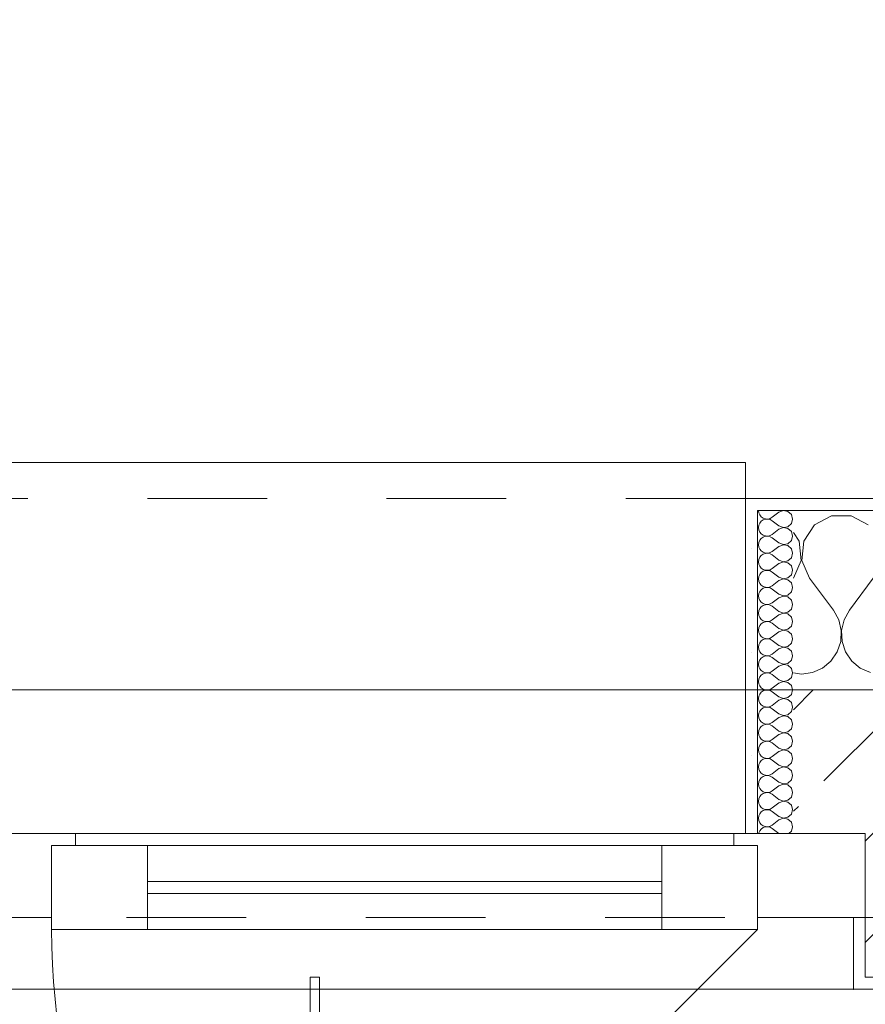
# Model space of a CAD drawing. Header units: metres. Extents: x -4 to 100, y -11 to 17.
# Tile 162 of 256: x 6.413 to 7.12, y 13.432 to 14.255. Entities that reach past the tile are written whole.
import ezdxf

# ---------------------------------------------------------------- set-up
doc = ezdxf.new("R2010")
doc.units = ezdxf.units.M
doc.header["$MEASUREMENT"] = 0
for name, pattern in [('Strichlinie eng', [0.115, 0.075, -0.04]), ('Untersicht', [0.1, 0.075, -0.025]), ('Wipeout_Contour', [1, 0, -1])]:
    doc.linetypes.add(name, pattern=pattern)
for name, color, linetype in [('152 - Bemaßung_ Beschriftung.Ausbau', 7, 'Continuous'), ('603 - Struktur.Bodenplatte_ Decke Roh', 7, 'Continuous'), ('604 - Struktur.Wand Aussen', 7, 'Continuous'), ('650 - Abdeckung.Fußboden Aufbau', 7, 'Continuous'), ('801 - HKLSE.Heizung_ Klima_ Lüftung', 7, 'Continuous'), ('Neubau_653 - Abdeckung.TB Verkofferung', 7, 'Continuous')]:
    doc.layers.add(name, color=color, linetype=linetype)
doc.styles.add('ERSTELLTER_STIL_2', font='txt')
doc.dimstyles.new('ERSTELLTER_STIL__5', dxfattribs={"dimtxt": 0.1, "dimasz": 0.0532, "dimexe": 0.18, "dimexo": 0.0625, "dimgap": 0, "dimtad": 1, "dimtih": 1, "dimtoh": 1, "dimzin": 0, "dimdsep": 46, "dimtxsty": 'ERSTELLTER_STIL_2', "dimblk": 'ARROWHEAD_2', "dimblk1": 'ARROWHEAD_2', "dimblk2": 'ARROWHEAD_2', "dimcen": 0.09, "dimse1": 1, "dimse2": 1, "dimclrd": 7, "dimclre": 7, "dimclrt": 7, "dimazin": 0, "dimtfac": 1, "dimtdec": 4, "dimtmove": 0, "dimatfit": 3, "dimfxl": 1, "dimtolj": 1, "dimtzin": 0, "dimarcsym": 0})
pattern_1 = [(0, (0, 0), (0, 0.08660254), [0, -0.05]), (0, (0.025, 0.0433), (0, 0.08660254), [0, -0.05])]

# ---------------------------------------------------------------- blocks, each defined once
blk = doc.blocks.new('*X64')
at = {"layer": '604 - Struktur.Wand Aussen', "color": 7, "linetype": 'Continuous', "lineweight": 5}
for p, q in [((7.09188, 13.84066), (7.07757, 13.83299)), ((7.10812, 13.84066), (7.09188, 13.84066)), ((7.12243, 13.83299), (7.10812, 13.84066)), ((7.07757, 13.83299), (7.06858, 13.81947)), ((7.06475, 13.81947), (7.06, 13.82662)), ((7.06629, 13.8033), (7.06475, 13.81947)), ((7.06858, 13.81947), (7.06705, 13.8033)), ((7.06, 13.78833), (7.06629, 13.8033)), ((7.06705, 13.8033), (7.07333, 13.78833)), ((7.07333, 13.78833), (7.09333, 13.76167)), ((7.12667, 13.78833), (7.10667, 13.76167)), ((7.09778, 13.75362), (7.09333, 13.76167)), ((7.10667, 13.76167), (7.10222, 13.75362)), ((7.09987, 13.74466), (7.09778, 13.75362)), ((7.10222, 13.75362), (7.10013, 13.74466)), ((7.09942, 13.73547), (7.09987, 13.74466)), ((7.10013, 13.74466), (7.10058, 13.73547)), ((7.09648, 13.72676), (7.09942, 13.73547)), ((7.10058, 13.73547), (7.10352, 13.72676)), ((7.09127, 13.71918), (7.09648, 13.72676)), ((7.10352, 13.72676), (7.10873, 13.71918)), ((7.08419, 13.71331), (7.09127, 13.71918)), ((7.10873, 13.71918), (7.11581, 13.71331)), ((7.06, 13.70926), (7.06667, 13.70833)), ((7.06667, 13.70833), (7.07578, 13.7096)), ((7.07578, 13.7096), (7.08419, 13.71331)), ((7.11581, 13.71331), (7.12422, 13.7096))]:
    blk.add_line(p, q, dxfattribs=at)
blk = doc.blocks.new('*X82')
at = {"layer": '604 - Struktur.Wand Aussen', "color": 7, "linetype": 'Continuous', "lineweight": 5}
for p, q in [((7.03071, 13.845), (7.03099, 13.84305)), ((7.03099, 13.84305), (7.03178, 13.84124)), ((7.03178, 13.84124), (7.03304, 13.83973)), ((7.03304, 13.83973), (7.03466, 13.83861)), ((7.04042, 13.83833), (7.04214, 13.83929)), ((7.04786, 13.84357), (7.04214, 13.83929)), ((7.0515, 13.84497), (7.04786, 13.84357)), ((7.05534, 13.84425), (7.0515, 13.84497)), ((7.05822, 13.84161), (7.05534, 13.84425)), ((7.05929, 13.83786), (7.05822, 13.84161)), ((7.03099, 13.83267), (7.03071, 13.83071)), ((7.03178, 13.83447), (7.03099, 13.83267)), ((7.03304, 13.83599), (7.03178, 13.83447)), ((7.03466, 13.8371), (7.03304, 13.83599)), ((7.03466, 13.83861), (7.03653, 13.83798)), ((7.03653, 13.83773), (7.03466, 13.8371)), ((7.03653, 13.83798), (7.0385, 13.83789)), ((7.0385, 13.83783), (7.03653, 13.83773)), ((7.0385, 13.83789), (7.04042, 13.83833)), ((7.04042, 13.83738), (7.0385, 13.83783)), ((7.04214, 13.83643), (7.04042, 13.83738)), ((7.04786, 13.83214), (7.04214, 13.83643)), ((7.04786, 13.83214), (7.0515, 13.83074)), ((7.0515, 13.83074), (7.05534, 13.83147)), ((7.05534, 13.83147), (7.05822, 13.8341)), ((7.05822, 13.8341), (7.05929, 13.83786)), ((7.03071, 13.83071), (7.03099, 13.82876)), ((7.03099, 13.82876), (7.03178, 13.82696)), ((7.03178, 13.82696), (7.03304, 13.82544)), ((7.03304, 13.82544), (7.03466, 13.82433)), ((7.03466, 13.82282), (7.03304, 13.8217)), ((7.03466, 13.82433), (7.03653, 13.8237)), ((7.03653, 13.82345), (7.03466, 13.82282)), ((7.03653, 13.8237), (7.0385, 13.8236)), ((7.0385, 13.82354), (7.03653, 13.82345)), ((7.0385, 13.8236), (7.04042, 13.82405)), ((7.04042, 13.8231), (7.0385, 13.82354)), ((7.04042, 13.82405), (7.04214, 13.825)), ((7.04214, 13.82214), (7.04042, 13.8231)), ((7.04786, 13.82929), (7.04214, 13.825)), ((7.0515, 13.83069), (7.04786, 13.82929)), ((7.05534, 13.82996), (7.0515, 13.83069)), ((7.05822, 13.82733), (7.05534, 13.82996)), ((7.05929, 13.82357), (7.05822, 13.82733)), ((7.05822, 13.81982), (7.05929, 13.82357)), ((7.03099, 13.81838), (7.03071, 13.81643)), ((7.03071, 13.81643), (7.03099, 13.81448)), ((7.03178, 13.82018), (7.03099, 13.81838)), ((7.03304, 13.8217), (7.03178, 13.82018)), ((7.04786, 13.81786), (7.04214, 13.82214)), ((7.04786, 13.815), (7.04214, 13.81071)), ((7.04786, 13.81786), (7.0515, 13.81646)), ((7.0515, 13.8164), (7.04786, 13.815)), ((7.0515, 13.81646), (7.05534, 13.81718)), ((7.05534, 13.81567), (7.0515, 13.8164)), ((7.05534, 13.81718), (7.05822, 13.81982)), ((7.05822, 13.81304), (7.05534, 13.81567)), ((7.03099, 13.81448), (7.03178, 13.81267)), ((7.03178, 13.81267), (7.03304, 13.81116)), ((7.03304, 13.80742), (7.03178, 13.8059)), ((7.03304, 13.81116), (7.03466, 13.81004)), ((7.03466, 13.80853), (7.03304, 13.80742)), ((7.03466, 13.81004), (7.03653, 13.80941)), ((7.03653, 13.80916), (7.03466, 13.80853)), ((7.03653, 13.80941), (7.0385, 13.80931)), ((7.0385, 13.80926), (7.03653, 13.80916)), ((7.0385, 13.80931), (7.04042, 13.80976)), ((7.04042, 13.80881), (7.0385, 13.80926)), ((7.04042, 13.80976), (7.04214, 13.81071)), ((7.04214, 13.80786), (7.04042, 13.80881)), ((7.04786, 13.80357), (7.04214, 13.80786)), ((7.05929, 13.80929), (7.05822, 13.81304)), ((7.05822, 13.80553), (7.05929, 13.80929)), ((7.03099, 13.80409), (7.03071, 13.80214)), ((7.03071, 13.80214), (7.03099, 13.80019)), ((7.03178, 13.8059), (7.03099, 13.80409)), ((7.03099, 13.80019), (7.03178, 13.79839)), ((7.03178, 13.79839), (7.03304, 13.79687)), ((7.04786, 13.80071), (7.04214, 13.79643)), ((7.04786, 13.80357), (7.0515, 13.80217)), ((7.0515, 13.80211), (7.04786, 13.80071)), ((7.0515, 13.80217), (7.05534, 13.8029)), ((7.05534, 13.80139), (7.0515, 13.80211)), ((7.05534, 13.8029), (7.05822, 13.80553)), ((7.05822, 13.79876), (7.05534, 13.80139)), ((7.05929, 13.795), (7.05822, 13.79876)), ((7.03178, 13.79161), (7.03099, 13.78981)), ((7.03304, 13.79313), (7.03178, 13.79161)), ((7.03304, 13.79687), (7.03466, 13.79575)), ((7.03466, 13.79425), (7.03304, 13.79313)), ((7.03466, 13.79575), (7.03653, 13.79512)), ((7.03653, 13.79488), (7.03466, 13.79425)), ((7.03653, 13.79512), (7.0385, 13.79503)), ((7.0385, 13.79497), (7.03653, 13.79488)), ((7.0385, 13.79503), (7.04042, 13.79547)), ((7.04042, 13.79453), (7.0385, 13.79497)), ((7.04042, 13.79547), (7.04214, 13.79643)), ((7.04214, 13.79357), (7.04042, 13.79453)), ((7.04786, 13.78929), (7.04214, 13.79357)), ((7.05534, 13.78861), (7.05822, 13.79124)), ((7.05822, 13.79124), (7.05929, 13.795)), ((7.03099, 13.78981), (7.03071, 13.78786)), ((7.03071, 13.78786), (7.03099, 13.78591)), ((7.03099, 13.78591), (7.03178, 13.7841)), ((7.03178, 13.7841), (7.03304, 13.78258)), ((7.03304, 13.78258), (7.03466, 13.78147)), ((7.04042, 13.78119), (7.04214, 13.78214)), ((7.04786, 13.78643), (7.04214, 13.78214)), ((7.04786, 13.78929), (7.0515, 13.78789)), ((7.0515, 13.78783), (7.04786, 13.78643)), ((7.0515, 13.78789), (7.05534, 13.78861)), ((7.05534, 13.7871), (7.0515, 13.78783)), ((7.05822, 13.78447), (7.05534, 13.7871)), ((7.05929, 13.78071), (7.05822, 13.78447)), ((7.03099, 13.77552), (7.03071, 13.77357)), ((7.03071, 13.77357), (7.03099, 13.77162)), ((7.03178, 13.77733), (7.03099, 13.77552)), ((7.03304, 13.77884), (7.03178, 13.77733)), ((7.03466, 13.77996), (7.03304, 13.77884)), ((7.03466, 13.78147), (7.03653, 13.78084)), ((7.03653, 13.78059), (7.03466, 13.77996)), ((7.03653, 13.78084), (7.0385, 13.78074)), ((7.0385, 13.78069), (7.03653, 13.78059)), ((7.0385, 13.78074), (7.04042, 13.78119)), ((7.04042, 13.78024), (7.0385, 13.78069)), ((7.04214, 13.77929), (7.04042, 13.78024)), ((7.04786, 13.775), (7.04214, 13.77929)), ((7.04786, 13.775), (7.0515, 13.7736)), ((7.0515, 13.77354), (7.04786, 13.77214)), ((7.0515, 13.7736), (7.05534, 13.77433)), ((7.05534, 13.77282), (7.0515, 13.77354)), ((7.05534, 13.77433), (7.05822, 13.77696)), ((7.05822, 13.77696), (7.05929, 13.78071)), ((7.03099, 13.77162), (7.03178, 13.76982)), ((7.03178, 13.76982), (7.03304, 13.7683)), ((7.03304, 13.7683), (7.03466, 13.76718)), ((7.03466, 13.76567), (7.03304, 13.76456)), ((7.03466, 13.76718), (7.03653, 13.76655)), ((7.03653, 13.7663), (7.03466, 13.76567)), ((7.03653, 13.76655), (7.0385, 13.76646)), ((7.0385, 13.7664), (7.03653, 13.7663)), ((7.0385, 13.76646), (7.04042, 13.7669)), ((7.04042, 13.76595), (7.0385, 13.7664)), ((7.04042, 13.7669), (7.04214, 13.76786)), ((7.04214, 13.765), (7.04042, 13.76595)), ((7.04786, 13.77214), (7.04214, 13.76786)), ((7.05822, 13.77018), (7.05534, 13.77282)), ((7.05929, 13.76643), (7.05822, 13.77018)), ((7.05822, 13.76267), (7.05929, 13.76643)), ((7.03099, 13.76124), (7.03071, 13.75929)), ((7.03071, 13.75929), (7.03099, 13.75733)), ((7.03178, 13.76304), (7.03099, 13.76124)), ((7.03099, 13.75733), (7.03178, 13.75553)), ((7.03304, 13.76456), (7.03178, 13.76304)), ((7.04786, 13.76071), (7.04214, 13.765)), ((7.04786, 13.75786), (7.04214, 13.75357)), ((7.04786, 13.76071), (7.0515, 13.75931)), ((7.0515, 13.75926), (7.04786, 13.75786)), ((7.0515, 13.75931), (7.05534, 13.76004)), ((7.05534, 13.75853), (7.0515, 13.75926)), ((7.05534, 13.76004), (7.05822, 13.76267)), ((7.05822, 13.7559), (7.05534, 13.75853)), ((7.03178, 13.75553), (7.03304, 13.75401)), ((7.03304, 13.75027), (7.03178, 13.74876)), ((7.03304, 13.75401), (7.03466, 13.7529)), ((7.03466, 13.75139), (7.03304, 13.75027)), ((7.03466, 13.7529), (7.03653, 13.75227)), ((7.03653, 13.75202), (7.03466, 13.75139)), ((7.03653, 13.75227), (7.0385, 13.75217)), ((7.0385, 13.75211), (7.03653, 13.75202)), ((7.0385, 13.75217), (7.04042, 13.75262)), ((7.04042, 13.75167), (7.0385, 13.75211)), ((7.04042, 13.75262), (7.04214, 13.75357)), ((7.04214, 13.75071), (7.04042, 13.75167)), ((7.04786, 13.74643), (7.04214, 13.75071)), ((7.05929, 13.75214), (7.05822, 13.7559)), ((7.05822, 13.74839), (7.05929, 13.75214)), ((7.03099, 13.74695), (7.03071, 13.745)), ((7.03071, 13.745), (7.03099, 13.74305)), ((7.03178, 13.74876), (7.03099, 13.74695)), ((7.03099, 13.74305), (7.03178, 13.74124)), ((7.03178, 13.74124), (7.03304, 13.73973)), ((7.04786, 13.74357), (7.04214, 13.73929)), ((7.04786, 13.74643), (7.0515, 13.74503)), ((7.0515, 13.74497), (7.04786, 13.74357)), ((7.0515, 13.74503), (7.05534, 13.74575)), ((7.05534, 13.74425), (7.0515, 13.74497)), ((7.05534, 13.74575), (7.05822, 13.74839)), ((7.05822, 13.74161), (7.05534, 13.74425)), ((7.05929, 13.73786), (7.05822, 13.74161)), ((7.03099, 13.73267), (7.03071, 13.73071)), ((7.03178, 13.73447), (7.03099, 13.73267)), ((7.03304, 13.73599), (7.03178, 13.73447)), ((7.03304, 13.73973), (7.03466, 13.73861)), ((7.03466, 13.7371), (7.03304, 13.73599)), ((7.03466, 13.73861), (7.03653, 13.73798)), ((7.03653, 13.73773), (7.03466, 13.7371)), ((7.03653, 13.73798), (7.0385, 13.73789)), ((7.0385, 13.73783), (7.03653, 13.73773)), ((7.0385, 13.73789), (7.04042, 13.73833)), ((7.04042, 13.73738), (7.0385, 13.73783)), ((7.04042, 13.73833), (7.04214, 13.73929)), ((7.04214, 13.73643), (7.04042, 13.73738)), ((7.04786, 13.73214), (7.04214, 13.73643)), ((7.05534, 13.73147), (7.05822, 13.7341)), ((7.05822, 13.7341), (7.05929, 13.73786)), ((7.03071, 13.73071), (7.03099, 13.72876)), ((7.03099, 13.72876), (7.03178, 13.72696)), ((7.03178, 13.72696), (7.03304, 13.72544)), ((7.03304, 13.72544), (7.03466, 13.72433)), ((7.03466, 13.72433), (7.03653, 13.7237)), ((7.04042, 13.72405), (7.04214, 13.725)), ((7.04786, 13.72929), (7.04214, 13.725)), ((7.04786, 13.73214), (7.0515, 13.73074)), ((7.0515, 13.73069), (7.04786, 13.72929)), ((7.0515, 13.73074), (7.05534, 13.73147)), ((7.05534, 13.72996), (7.0515, 13.73069)), ((7.05822, 13.72733), (7.05534, 13.72996)), ((7.05929, 13.72357), (7.05822, 13.72733)), ((7.03099, 13.71838), (7.03071, 13.71643)), ((7.03071, 13.71643), (7.03099, 13.71448)), ((7.03178, 13.72018), (7.03099, 13.71838)), ((7.03304, 13.7217), (7.03178, 13.72018)), ((7.03466, 13.72282), (7.03304, 13.7217)), ((7.03653, 13.72345), (7.03466, 13.72282)), ((7.03653, 13.7237), (7.0385, 13.7236)), ((7.0385, 13.72354), (7.03653, 13.72345)), ((7.0385, 13.7236), (7.04042, 13.72405)), ((7.04042, 13.7231), (7.0385, 13.72354)), ((7.04214, 13.72214), (7.04042, 13.7231)), ((7.04786, 13.71786), (7.04214, 13.72214)), ((7.04786, 13.71786), (7.0515, 13.71646)), ((7.0515, 13.7164), (7.04786, 13.715)), ((7.0515, 13.71646), (7.05534, 13.71718)), ((7.05534, 13.71567), (7.0515, 13.7164)), ((7.05534, 13.71718), (7.05822, 13.71982)), ((7.05822, 13.71982), (7.05929, 13.72357)), ((7.03099, 13.71448), (7.03178, 13.71267)), ((7.03178, 13.71267), (7.03304, 13.71116)), ((7.03304, 13.71116), (7.03466, 13.71004)), ((7.03466, 13.70853), (7.03304, 13.70742)), ((7.03466, 13.71004), (7.03653, 13.70941)), ((7.03653, 13.70916), (7.03466, 13.70853)), ((7.03653, 13.70941), (7.0385, 13.70931)), ((7.0385, 13.70926), (7.03653, 13.70916)), ((7.0385, 13.70931), (7.04042, 13.70976)), ((7.04042, 13.70881), (7.0385, 13.70926)), ((7.04042, 13.70976), (7.04214, 13.71071)), ((7.04214, 13.70786), (7.04042, 13.70881)), ((7.04786, 13.715), (7.04214, 13.71071)), ((7.04786, 13.70357), (7.04214, 13.70786)), ((7.05822, 13.71304), (7.05534, 13.71567)), ((7.05929, 13.70929), (7.05822, 13.71304)), ((7.05822, 13.70553), (7.05929, 13.70929)), ((7.03099, 13.70409), (7.03071, 13.70214)), ((7.03071, 13.70214), (7.03099, 13.70019)), ((7.03178, 13.7059), (7.03099, 13.70409)), ((7.03099, 13.70019), (7.03178, 13.69839)), ((7.03304, 13.70742), (7.03178, 13.7059)), ((7.04786, 13.70071), (7.04214, 13.69643)), ((7.04786, 13.70357), (7.0515, 13.70217)), ((7.0515, 13.70211), (7.04786, 13.70071)), ((7.0515, 13.70217), (7.05534, 13.7029)), ((7.05534, 13.70139), (7.0515, 13.70211)), ((7.05534, 13.7029), (7.05822, 13.70553)), ((7.05822, 13.69876), (7.05534, 13.70139)), ((7.03178, 13.69161), (7.03099, 13.68981)), ((7.03178, 13.69839), (7.03304, 13.69687)), ((7.03304, 13.69313), (7.03178, 13.69161)), ((7.03304, 13.69687), (7.03466, 13.69575)), ((7.03466, 13.69425), (7.03304, 13.69313)), ((7.03466, 13.69575), (7.03653, 13.69512)), ((7.03653, 13.69488), (7.03466, 13.69425)), ((7.03653, 13.69512), (7.0385, 13.69503)), ((7.0385, 13.69497), (7.03653, 13.69488)), ((7.0385, 13.69503), (7.04042, 13.69547)), ((7.04042, 13.69453), (7.0385, 13.69497)), ((7.04042, 13.69547), (7.04214, 13.69643)), ((7.04214, 13.69357), (7.04042, 13.69453)), ((7.04786, 13.68929), (7.04214, 13.69357)), ((7.05534, 13.68861), (7.05822, 13.69124)), ((7.05929, 13.695), (7.05822, 13.69876)), ((7.05822, 13.69124), (7.05929, 13.695)), ((7.03099, 13.68981), (7.03071, 13.68786)), ((7.03071, 13.68786), (7.03099, 13.68591)), ((7.03099, 13.68591), (7.03178, 13.6841)), ((7.03178, 13.6841), (7.03304, 13.68258)), ((7.04786, 13.68643), (7.04214, 13.68214)), ((7.04786, 13.68929), (7.0515, 13.68789)), ((7.0515, 13.68783), (7.04786, 13.68643)), ((7.0515, 13.68789), (7.05534, 13.68861)), ((7.05534, 13.6871), (7.0515, 13.68783)), ((7.05822, 13.68447), (7.05534, 13.6871)), ((7.05929, 13.68071), (7.05822, 13.68447)), ((7.03099, 13.67552), (7.03071, 13.67357)), ((7.03178, 13.67733), (7.03099, 13.67552)), ((7.03304, 13.67884), (7.03178, 13.67733)), ((7.03304, 13.68258), (7.03466, 13.68147)), ((7.03466, 13.67996), (7.03304, 13.67884)), ((7.03466, 13.68147), (7.03653, 13.68084)), ((7.03653, 13.68059), (7.03466, 13.67996)), ((7.03653, 13.68084), (7.0385, 13.68074)), ((7.0385, 13.68069), (7.03653, 13.68059)), ((7.0385, 13.68074), (7.04042, 13.68119)), ((7.04042, 13.68024), (7.0385, 13.68069)), ((7.04042, 13.68119), (7.04214, 13.68214)), ((7.04214, 13.67929), (7.04042, 13.68024)), ((7.04786, 13.675), (7.04214, 13.67929)), ((7.04786, 13.675), (7.0515, 13.6736)), ((7.05534, 13.67433), (7.05822, 13.67696)), ((7.05822, 13.67696), (7.05929, 13.68071)), ((7.03071, 13.67357), (7.03099, 13.67162)), ((7.03099, 13.67162), (7.03178, 13.66982)), ((7.03178, 13.66982), (7.03304, 13.6683)), ((7.03304, 13.6683), (7.03466, 13.66718)), ((7.03466, 13.66718), (7.03653, 13.66655)), ((7.03653, 13.66655), (7.0385, 13.66646)), ((7.0385, 13.66646), (7.04042, 13.6669)), ((7.04042, 13.6669), (7.04214, 13.66786)), ((7.04786, 13.67214), (7.04214, 13.66786)), ((7.0515, 13.67354), (7.04786, 13.67214)), ((7.0515, 13.6736), (7.05534, 13.67433)), ((7.05534, 13.67282), (7.0515, 13.67354)), ((7.05822, 13.67018), (7.05534, 13.67282)), ((7.05929, 13.66643), (7.05822, 13.67018)), ((7.03099, 13.66124), (7.03071, 13.65929)), ((7.03071, 13.65929), (7.03099, 13.65733)), ((7.03178, 13.66304), (7.03099, 13.66124)), ((7.03304, 13.66456), (7.03178, 13.66304)), ((7.03466, 13.66567), (7.03304, 13.66456)), ((7.03653, 13.6663), (7.03466, 13.66567)), ((7.0385, 13.6664), (7.03653, 13.6663)), ((7.04042, 13.66595), (7.0385, 13.6664)), ((7.04214, 13.665), (7.04042, 13.66595)), ((7.04786, 13.66071), (7.04214, 13.665)), ((7.04786, 13.66071), (7.0515, 13.65931)), ((7.0515, 13.65926), (7.04786, 13.65786)), ((7.0515, 13.65931), (7.05534, 13.66004)), ((7.05534, 13.65853), (7.0515, 13.65926)), ((7.05534, 13.66004), (7.05822, 13.66267)), ((7.05822, 13.6559), (7.05534, 13.65853)), ((7.05822, 13.66267), (7.05929, 13.66643)), ((7.03099, 13.65733), (7.03178, 13.65553)), ((7.03178, 13.65553), (7.03304, 13.65401)), ((7.03304, 13.65027), (7.03178, 13.64876)), ((7.03304, 13.65401), (7.03466, 13.6529)), ((7.03466, 13.65139), (7.03304, 13.65027)), ((7.03466, 13.6529), (7.03653, 13.65227)), ((7.03653, 13.65202), (7.03466, 13.65139)), ((7.03653, 13.65227), (7.0385, 13.65217)), ((7.0385, 13.65211), (7.03653, 13.65202)), ((7.0385, 13.65217), (7.04042, 13.65262)), ((7.04042, 13.65167), (7.0385, 13.65211)), ((7.04042, 13.65262), (7.04214, 13.65357)), ((7.04214, 13.65071), (7.04042, 13.65167)), ((7.04786, 13.65786), (7.04214, 13.65357)), ((7.04786, 13.64643), (7.04214, 13.65071)), ((7.05929, 13.65214), (7.05822, 13.6559)), ((7.05822, 13.64839), (7.05929, 13.65214)), ((7.03099, 13.64695), (7.03071, 13.645)), ((7.03071, 13.645), (7.03099, 13.64305)), ((7.03178, 13.64876), (7.03099, 13.64695)), ((7.03099, 13.64305), (7.03178, 13.64124)), ((7.04786, 13.64357), (7.04214, 13.63929)), ((7.04786, 13.64643), (7.0515, 13.64503)), ((7.0515, 13.64497), (7.04786, 13.64357)), ((7.0515, 13.64503), (7.05534, 13.64575)), ((7.05534, 13.64425), (7.0515, 13.64497)), ((7.05534, 13.64575), (7.05822, 13.64839)), ((7.05822, 13.64161), (7.05534, 13.64425)), ((7.03178, 13.63447), (7.03099, 13.63267)), ((7.03178, 13.64124), (7.03304, 13.63973)), ((7.03304, 13.63599), (7.03178, 13.63447)), ((7.03304, 13.63973), (7.03466, 13.63861)), ((7.03466, 13.6371), (7.03304, 13.63599)), ((7.03466, 13.63861), (7.03653, 13.63798)), ((7.03653, 13.63773), (7.03466, 13.6371)), ((7.03653, 13.63798), (7.0385, 13.63789)), ((7.0385, 13.63783), (7.03653, 13.63773)), ((7.0385, 13.63789), (7.04042, 13.63833)), ((7.04042, 13.63738), (7.0385, 13.63783)), ((7.04042, 13.63833), (7.04214, 13.63929)), ((7.04214, 13.63643), (7.04042, 13.63738)), ((7.04786, 13.63214), (7.04214, 13.63643)), ((7.05534, 13.63147), (7.05822, 13.6341)), ((7.05929, 13.63786), (7.05822, 13.64161)), ((7.05822, 13.6341), (7.05929, 13.63786)), ((7.03099, 13.63267), (7.03071, 13.63071)), ((7.03071, 13.63071), (7.03099, 13.62876)), ((7.03099, 13.62876), (7.03178, 13.62696)), ((7.03178, 13.62696), (7.03304, 13.62544)), ((7.03304, 13.62544), (7.03466, 13.62433)), ((7.04786, 13.62929), (7.04214, 13.625)), ((7.04786, 13.63214), (7.0515, 13.63074)), ((7.0515, 13.63069), (7.04786, 13.62929)), ((7.0515, 13.63074), (7.05534, 13.63147)), ((7.05534, 13.62996), (7.0515, 13.63069)), ((7.05822, 13.62733), (7.05534, 13.62996)), ((7.05929, 13.62357), (7.05822, 13.62733)), ((7.03099, 13.61838), (7.03071, 13.61643)), ((7.03178, 13.62018), (7.03099, 13.61838)), ((7.03304, 13.6217), (7.03178, 13.62018)), ((7.03466, 13.62282), (7.03304, 13.6217)), ((7.03466, 13.62433), (7.03653, 13.6237)), ((7.03653, 13.62345), (7.03466, 13.62282)), ((7.03653, 13.6237), (7.0385, 13.6236)), ((7.0385, 13.62354), (7.03653, 13.62345)), ((7.0385, 13.6236), (7.04042, 13.62405)), ((7.04042, 13.6231), (7.0385, 13.62354)), ((7.04042, 13.62405), (7.04214, 13.625)), ((7.04214, 13.62214), (7.04042, 13.6231)), ((7.04786, 13.61786), (7.04214, 13.62214)), ((7.04786, 13.61786), (7.0515, 13.61646)), ((7.0515, 13.61646), (7.05534, 13.61718)), ((7.05534, 13.61718), (7.05822, 13.61982)), ((7.05822, 13.61982), (7.05929, 13.62357)), ((7.03071, 13.61643), (7.03099, 13.61448)), ((7.03099, 13.61448), (7.03178, 13.61267)), ((7.03178, 13.61267), (7.03304, 13.61116)), ((7.03304, 13.61116), (7.03466, 13.61004)), ((7.03466, 13.61004), (7.03653, 13.60941)), ((7.03653, 13.60916), (7.03466, 13.60853)), ((7.03653, 13.60941), (7.0385, 13.60931)), ((7.0385, 13.60926), (7.03653, 13.60916)), ((7.0385, 13.60931), (7.04042, 13.60976)), ((7.04042, 13.60881), (7.0385, 13.60926)), ((7.04042, 13.60976), (7.04214, 13.61071)), ((7.04786, 13.615), (7.04214, 13.61071)), ((7.0515, 13.6164), (7.04786, 13.615)), ((7.05534, 13.61567), (7.0515, 13.6164)), ((7.05822, 13.61304), (7.05534, 13.61567)), ((7.05929, 13.60929), (7.05822, 13.61304)), ((7.05822, 13.60553), (7.05929, 13.60929)), ((7.03099, 13.60409), (7.03071, 13.60214)), ((7.03071, 13.60214), (7.03099, 13.60019)), ((7.03178, 13.6059), (7.03099, 13.60409)), ((7.03304, 13.60742), (7.03178, 13.6059)), ((7.03466, 13.60853), (7.03304, 13.60742)), ((7.04214, 13.60786), (7.04042, 13.60881)), ((7.04786, 13.60357), (7.04214, 13.60786)), ((7.04786, 13.60071), (7.04214, 13.59643)), ((7.04786, 13.60357), (7.0515, 13.60217)), ((7.0515, 13.60211), (7.04786, 13.60071)), ((7.0515, 13.60217), (7.05534, 13.6029)), ((7.05534, 13.60139), (7.0515, 13.60211)), ((7.05534, 13.6029), (7.05822, 13.60553)), ((7.05822, 13.59876), (7.05534, 13.60139)), ((7.03099, 13.60019), (7.03178, 13.59839)), ((7.03178, 13.59839), (7.03304, 13.59687)), ((7.03304, 13.59313), (7.03178, 13.59161)), ((7.03304, 13.59687), (7.03466, 13.59575)), ((7.03466, 13.59425), (7.03304, 13.59313)), ((7.03466, 13.59575), (7.03653, 13.59512)), ((7.03653, 13.59488), (7.03466, 13.59425)), ((7.03653, 13.59512), (7.0385, 13.59503)), ((7.0385, 13.59497), (7.03653, 13.59488)), ((7.0385, 13.59503), (7.04042, 13.59547)), ((7.04042, 13.59453), (7.0385, 13.59497)), ((7.04042, 13.59547), (7.04214, 13.59643)), ((7.04214, 13.59357), (7.04042, 13.59453)), ((7.04786, 13.58929), (7.04214, 13.59357)), ((7.05929, 13.595), (7.05822, 13.59876)), ((7.05822, 13.59124), (7.05929, 13.595)), ((7.03099, 13.58981), (7.03071, 13.58786)), ((7.03071, 13.58786), (7.03099, 13.58591)), ((7.03178, 13.59161), (7.03099, 13.58981)), ((7.03099, 13.58591), (7.03178, 13.5841)), ((7.04786, 13.58643), (7.04214, 13.58214)), ((7.04786, 13.58929), (7.0515, 13.58789)), ((7.0515, 13.58783), (7.04786, 13.58643)), ((7.0515, 13.58789), (7.05534, 13.58861)), ((7.05534, 13.5871), (7.0515, 13.58783)), ((7.05534, 13.58861), (7.05822, 13.59124)), ((7.05822, 13.58447), (7.05534, 13.5871)), ((7.05929, 13.58071), (7.05822, 13.58447)), ((7.03178, 13.57733), (7.03099, 13.57552)), ((7.03178, 13.5841), (7.03304, 13.58258)), ((7.03304, 13.57884), (7.03178, 13.57733)), ((7.03304, 13.58258), (7.03466, 13.58147)), ((7.03466, 13.57996), (7.03304, 13.57884)), ((7.03466, 13.58147), (7.03653, 13.58084)), ((7.03653, 13.58059), (7.03466, 13.57996)), ((7.03653, 13.58084), (7.0385, 13.58074)), ((7.0385, 13.58069), (7.03653, 13.58059)), ((7.0385, 13.58074), (7.04042, 13.58119)), ((7.04042, 13.58024), (7.0385, 13.58069)), ((7.04042, 13.58119), (7.04214, 13.58214)), ((7.04214, 13.57929), (7.04042, 13.58024)), ((7.04786, 13.575), (7.04214, 13.57929)), ((7.05608, 13.575), (7.05822, 13.57696)), ((7.05822, 13.57696), (7.05929, 13.58071)), ((7.03099, 13.57552), (7.03091, 13.575))]:
    blk.add_line(p, q, dxfattribs=at)
blk = doc.blocks.new('*D285')
at = {"layer": '152 - Bemaßung_ Beschriftung.Ausbau', "color": 7, "linetype": 'Continuous', "lineweight": 5}
for p, q in [((4.72, 14.8025), (4.72, 14.9075)), ((7.12, 14.8025), (7.12, 14.9075)), ((4.74021, 14.89), (4.69979, 14.82)), ((7.14021, 14.89), (7.09979, 14.82)), ((3.52, 14.855), (4.72, 14.855)), ((4.72, 14.855), (7.12, 14.855)), ((7.12, 14.855), (8.32, 14.855))]:
    blk.add_line(p, q, dxfattribs=at)
at = {"layer": '152 - Bemaßung_ Beschriftung.Ausbau', "color": 7, "lineweight": 5, "char_height": 0.1, "attachment_point": 7, "style": 'ERSTELLTER_STIL_2'}
for s, insert in [('\\A1;{\\pql;\\fArial|b0|i0|c0|p38;2,40}', (5.78697, 14.875)), ('\\A1;{\\pql;\\fArial|b0|i0|c0|p38;2,01}', (5.78697, 14.735))]:
    blk.add_mtext(s, dxfattribs=dict(at, insert=insert))
blk = doc.blocks.new('ARROWHEAD_2')
at = {"color": 0, "linetype": 'Continuous', "lineweight": 0}
for p, q in [((-0.378, -0.655), (0.378, 0.655)), ((0, 0), (-1, 0))]:
    blk.add_line(p, q, dxfattribs=at)
blk = doc.blocks.new('*D286')
at = {"layer": '152 - Bemaßung_ Beschriftung.Ausbau', "color": 7, "linetype": 'Continuous', "lineweight": 5}
for p, q in [((7.14021, 14.89), (7.09979, 14.82)), ((8.34021, 14.89), (8.29979, 14.82)), ((7.12, 14.855), (8.32, 14.855))]:
    blk.add_line(p, q, dxfattribs=at)
at = {"layer": '152 - Bemaßung_ Beschriftung.Ausbau', "color": 7, "lineweight": 5, "insert": (7.58697, 14.875), "char_height": 0.1, "attachment_point": 7, "style": 'ERSTELLTER_STIL_2'}
blk.add_mtext('\\A1;{\\pql;\\fArial|b0|i0|c0|p38;1,20}', dxfattribs=at)
blk = doc.blocks.new('*D287')
at = {"layer": '152 - Bemaßung_ Beschriftung.Ausbau', "color": 7, "linetype": 'Continuous', "lineweight": 5}
for p, q in [((8.32, 14.8025), (8.32, 14.9075)), ((8.34021, 14.89), (8.29979, 14.82)), ((10.74021, 14.89), (10.69979, 14.82)), ((7.12, 14.855), (8.32, 14.855)), ((8.32, 14.855), (10.72, 14.855))]:
    blk.add_line(p, q, dxfattribs=at)
at = {"layer": '152 - Bemaßung_ Beschriftung.Ausbau', "color": 7, "lineweight": 5, "char_height": 0.1, "attachment_point": 7, "style": 'ERSTELLTER_STIL_2'}
for s, insert in [('\\A1;{\\pql;\\fArial|b0|i0|c0|p38;2,40}', (9.38697, 14.875)), ('\\A1;{\\pql;\\fArial|b0|i0|c0|p38;2,01}', (9.38697, 14.735))]:
    blk.add_mtext(s, dxfattribs=dict(at, insert=insert))
blk = doc.blocks.new('*D320')
at = {"layer": '152 - Bemaßung_ Beschriftung.Ausbau', "color": 7, "linetype": 'Continuous', "lineweight": 5}
for p, q in [((4.19499, 15.3025), (4.19499, 15.4075)), ((7.64499, 15.3025), (7.64499, 15.4075)), ((4.2152, 15.39), (4.17478, 15.32)), ((7.6652, 15.39), (7.62478, 15.32)), ((4.04499, 15.355), (4.19499, 15.355)), ((4.19499, 15.355), (7.64499, 15.355)), ((7.64499, 15.355), (7.79499, 15.355))]:
    blk.add_line(p, q, dxfattribs=at)
at = {"layer": '152 - Bemaßung_ Beschriftung.Ausbau', "color": 7, "lineweight": 5, "char_height": 0.1, "attachment_point": 7, "style": 'ERSTELLTER_STIL_2'}
for s, insert in [('\\A1;{\\pql;\\fArial|b0|i0|c0|p38;3,45}', (5.71107, 15.375)), ('\\A1;{\\pql;\\fArial|b0|i0|c0|p38;15}', (7.47299, 15.375))]:
    blk.add_mtext(s, dxfattribs=dict(at, insert=insert))
blk = doc.blocks.new('*D357')
at = {"layer": '152 - Bemaßung_ Beschriftung.Ausbau', "color": 7, "linetype": 'Continuous', "lineweight": 5}
for p, q in [((4.27999, 15.8025), (4.27999, 15.9075)), ((7.57999, 15.8025), (7.57999, 15.9075)), ((4.3002, 15.89), (4.25978, 15.82)), ((7.6002, 15.89), (7.55978, 15.82)), ((3.97999, 15.855), (4.27999, 15.855)), ((4.27999, 15.855), (7.57999, 15.855)), ((7.57999, 15.855), (7.87999, 15.855))]:
    blk.add_line(p, q, dxfattribs=at)
at = {"layer": '152 - Bemaßung_ Beschriftung.Ausbau', "color": 7, "lineweight": 5, "insert": (5.79696, 15.875), "char_height": 0.1, "attachment_point": 7, "style": 'ERSTELLTER_STIL_2'}
blk.add_mtext('\\A1;{\\pql;\\fArial|b0|i0|c0|p38;3,30}', dxfattribs=at)

msp = doc.modelspace()

# ---------------------------------------------------------------- hatches: boundary and pattern name
at = {"layer": '604 - Struktur.Wand Aussen', "linetype": 'Continuous', "lineweight": 0, "true_color": 0x000000}
h = msp.add_hatch(dxfattribs=at)
h.set_pattern_fill('Verputz_0001', color=18, style=0, pattern_type=2)
h.set_pattern_definition(pattern_1)
h.paths.add_polyline_path([(7.03, 13.855), (7.02, 13.855), (7.02, 13.575), (7.03, 13.575)])
h = msp.add_hatch(dxfattribs=at)
h.set_pattern_fill('Verputz_0001', color=18, style=0, pattern_type=2)
h.set_pattern_definition(pattern_1)
h.paths.add_polyline_path([(7.03, 13.855), (7.03, 13.845), (8.41, 13.845), (8.41, 13.855)])
h = msp.add_hatch(dxfattribs=at)
h.set_pattern_fill('Beton__Stahlbeton_0001', color=18, style=0, pattern_type=2)
h.set_pattern_definition([(45, (0, 0), (-0.0848528, 0.0848528), []), (45, (-0.04243, 0.04243), (-0.0848528, 0.0848528), [0.09, -0.03])])
h.paths.add_polyline_path([(7.06, 13.695), (7.06, 13.575), (7.12, 13.575), (7.12, 13.505), (7.12, 13.455), (8.32, 13.455), (8.32, 13.505), (8.32, 13.575), (8.38, 13.575), (8.38, 13.695)])
h = msp.add_hatch(dxfattribs=at)
h.set_pattern_fill('Gips_0001', color=18, style=0, pattern_type=2)
h.set_pattern_definition([(45, (0, 0), (-0.01767767, 0.01767767), [0, -0.025])])
h.paths.add_polyline_path([(7.12, 13.445), (7.12, 13.505), (7.11, 13.505), (7.11, 13.445)])

# ---------------------------------------------------------------- linework, layer by layer
at = {"layer": '603 - Struktur.Bodenplatte_ Decke Roh', "color": 7, "linetype": 'Continuous', "lineweight": 18, "flags": 128}
msp.add_lwpolyline([(47.47999, 13.695), (14.77999, 13.695), (14.77999, 13.455), (14.77999, 12.99998), (14.84, 12.99998), (14.84, 8.58498), (13.03, 8.58498), (13.03, 8.72498), (11.41, 8.72498), (11.41, 12.99998), (11.47999, 12.99998), (11.47999, 13.455), (11.47999, 13.695), (-0.015, 13.695)], dxfattribs=at)
at = {"layer": '604 - Struktur.Wand Aussen', "color": 7, "linetype": 'Continuous', "lineweight": 9}
for p, q in [((7.02, 13.885), (4.82, 13.885)), ((7.02, 13.855), (7.02, 13.885))]:
    msp.add_line(p, q, dxfattribs=at)
at = {"layer": '604 - Struktur.Wand Aussen', "color": 7, "linetype": 'Strichlinie eng', "lineweight": 9}
msp.add_line((7.02, 13.855), (4.82, 13.855), dxfattribs=at)
at = {"layer": '604 - Struktur.Wand Aussen', "color": 7, "linetype": 'Continuous', "lineweight": 5}
for p, q in [((7.02, 13.855), (7.02, 13.845)), ((7.03, 13.855), (7.02, 13.855)), ((7.02, 13.855), (7.02, 13.845)), ((7.02, 13.845), (7.02, 13.705)), ((7.02, 13.845), (7.02, 13.705)), ((7.06, 13.845), (7.03, 13.845)), ((7.03, 13.575), (7.03, 13.845)), ((7.03, 13.845), (7.03, 13.575)), ((8.38, 13.845), (7.06, 13.845)), ((7.02, 13.705), (7.02, 13.695)), ((7.02, 13.705), (7.02, 13.695)), ((7.02, 13.695), (7.02, 13.575)), ((7.02, 13.695), (7.02, 13.575)), ((7.03, 13.575), (7.02, 13.575)), ((7.03, 13.575), (7.02, 13.575)), ((7.03, 13.575), (7.02, 13.575)), ((7.06, 13.575), (7.03, 13.575)), ((7.06, 13.575), (7.03, 13.575)), ((7.06, 13.575), (7.03, 13.575)), ((7.12, 13.505), (7.11, 13.505)), ((7.11, 13.505), (7.11, 13.455)), ((7.11, 13.505), (7.11, 13.455)), ((7.12, 13.505), (7.11, 13.505)), ((7.12, 13.505), (7.11, 13.505)), ((7.11, 13.455), (7.11, 13.445)), ((7.11, 13.455), (7.11, 13.445)), ((7.12, 13.445), (7.11, 13.445))]:
    msp.add_line(p, q, dxfattribs=at)
at = {"layer": '604 - Struktur.Wand Aussen', "color": 7, "linetype": 'Continuous', "lineweight": 13}
for p, q in [((8.38, 13.695), (7.06, 13.695)), ((6.38, 13.575), (6.42, 13.575)), ((6.42, 13.575), (6.46, 13.575)), ((6.46, 13.575), (7.01, 13.575)), ((6.46, 13.575), (6.46, 13.565)), ((7.01, 13.565), (7.01, 13.575)), ((7.01, 13.575), (7.12, 13.575)), ((7.12, 13.575), (7.06, 13.575)), ((7.12, 13.575), (7.06, 13.575)), ((7.12, 13.575), (7.06, 13.575)), ((7.12, 13.575), (7.12, 13.505)), ((7.12, 13.575), (7.12, 13.505)), ((7.12, 13.575), (7.12, 13.505)), ((6.46, 13.565), (6.44, 13.565)), ((6.44, 13.565), (6.44, 13.505)), ((6.44, 13.495), (6.44, 13.565)), ((6.44, 13.565), (6.52, 13.565)), ((6.52, 13.565), (6.95, 13.565)), ((6.52, 13.565), (6.52, 13.495)), ((6.95, 13.495), (6.95, 13.565)), ((6.95, 13.565), (7.03, 13.565)), ((7.03, 13.565), (7.01, 13.565)), ((7.03, 13.505), (7.03, 13.565)), ((7.03, 13.565), (7.03, 13.495)), ((6.52, 13.535), (6.95, 13.535)), ((6.95, 13.525), (6.52, 13.525)), ((6.42, 13.505), (6.4, 13.505)), ((6.44, 13.505), (6.42, 13.505)), ((7.12, 13.505), (7.03, 13.505)), ((7.12, 13.455), (7.12, 13.505)), ((6.52, 13.495), (6.44, 13.495)), ((6.95, 13.495), (6.52, 13.495)), ((7.03, 13.495), (6.95, 13.495)), ((7.12, 13.455), (8.32, 13.455))]:
    msp.add_line(p, q, dxfattribs=at)
at = {"layer": '604 - Struktur.Wand Aussen', "color": 7, "linetype": 'Continuous', "lineweight": 5, "flags": 128}
for points in [[(8.41, 13.855), (7.03, 13.855)], [(7.12, 13.445), (7.56999, 13.445)]]:
    msp.add_lwpolyline(points, dxfattribs=at)
at = {"layer": '604 - Struktur.Wand Aussen', "color": 7, "linetype": 'Continuous', "lineweight": 9}
msp.add_point((7.11, 13.445), dxfattribs=at)
at = {"layer": '650 - Abdeckung.Fußboden Aufbau', "color": 7, "linetype": 'Continuous', "lineweight": 13, "flags": 128}
msp.add_lwpolyline([(7.56999, 8.22748), (7.56999, 8.50998), (7.64499, 8.50998), (7.64499, 12.98998), (7.56999, 12.98998), (7.56999, 13.445), (4.28999, 13.445), (4.28999, 12.98998), (4.19499, 12.98998)], dxfattribs=at)
at = {"layer": 'Neubau_653 - Abdeckung.TB Verkofferung', "color": 1, "linetype": 'Untersicht', "lineweight": 9}
msp.add_line((0.70249, 13.50498), (11.25, 13.50498), dxfattribs=at)

# ---------------------------------------------------------------- block references
at = {"layer": '604 - Struktur.Wand Aussen', "color": 7, "lineweight": 18}
for name in ['*X82', '*X64']:
    msp.add_blockref(name, (0, 0), dxfattribs=at)

# ---------------------------------------------------------------- dimensions: what is measured, and where the dimension line sits
at = {"layer": '152 - Bemaßung_ Beschriftung.Ausbau', "color": 7, "linetype": 'Continuous', "lineweight": 5}
for base, p1, p2, picture, middle in [((7.12, 14.855), (4.72, 13.575), (7.12, 13.575), '*D285', (5.91685, 14.925)), ((8.32, 14.855), (7.12, 13.575), (8.32, 13.575), '*D286', (7.71685, 14.925)), ((10.72, 14.855), (8.32, 13.575), (10.72, 13.575), '*D287', (9.51685, 14.925))]:
    dim = msp.add_linear_dim(base=base, p1=p1, p2=p2, angle=0, dimstyle='ERSTELLTER_STIL__5', dxfattribs=at)
    dim.commit()
    dim.dimension.update_dxf_attribs({"geometry": picture, "text_midpoint": middle, "dimtype": 160})

# ---------------------------------------------------------------- next in the draw order: wipeouts: each hides what was drawn before it
at = {"color": 254, "linetype": 'Wipeout_Contour', "lineweight": 0, "ltscale": 472.615416}
msp.add_wipeout([(6.59999, 13.35201), (6.60999, 13.35201), (6.60999, 13.357), (6.61999, 13.357), (6.61999, 13.352), (6.63499, 13.352), (6.63499, 13.358), (6.65199, 13.358), (6.65199, 13.349), (6.64799, 13.349), (6.65499, 13.329), (6.66499, 13.329), (6.67199, 13.349), (6.66799, 13.349), (6.66799, 13.386), (6.67199, 13.386), (6.67199, 13.4), (6.66399, 13.4), (6.66399, 13.455), (6.65599, 13.455), (6.65599, 13.4), (6.64799, 13.4), (6.64799, 13.386), (6.65199, 13.386), (6.65199, 13.372), (6.63499, 13.372), (6.63499, 13.378), (6.61999, 13.378), (6.61999, 13.373), (6.60999, 13.373), (6.60999, 13.37799), (6.59999, 13.37799)], dxfattribs=at).dxf.layer = '801 - HKLSE.Heizung_ Klima_ Lüftung'

# ---------------------------------------------------------------- next in the draw order: linework, layer by layer
at = {"layer": '604 - Struktur.Wand Aussen', "color": 7, "linetype": 'Continuous', "lineweight": 9}
for p, q in [((7.03, 13.495), (6.61281, 13.07781)), ((7.11, 13.445), (4.73, 13.445))]:
    msp.add_line(p, q, dxfattribs=at)
at = {"layer": '604 - Struktur.Wand Aussen', "color": 7, "linetype": 'Strichlinie eng', "lineweight": 9}
msp.add_line((7.11, 13.445), (4.73, 13.445), dxfattribs=at)
at = {"layer": '604 - Struktur.Wand Aussen', "color": 7, "linetype": 'Continuous', "lineweight": 9}
msp.add_arc((7.03, 13.495), 0.59, 180, 225, dxfattribs=at)
at = {"layer": '801 - HKLSE.Heizung_ Klima_ Lüftung', "color": 7, "linetype": 'Continuous', "lineweight": 5}
for p, q in [((6.65599, 13.455), (6.65716, 13.455)), ((6.65599, 13.455), (6.65599, 13.4)), ((6.65716, 13.455), (6.65999, 13.455)), ((6.65999, 13.455), (6.66282, 13.455)), ((6.66282, 13.455), (6.66399, 13.455)), ((6.66399, 13.455), (6.66399, 13.4))]:
    msp.add_line(p, q, dxfattribs=at)

# ---------------------------------------------------------------- next in the draw order: dimensions: what is measured, and where the dimension line sits
at = {"layer": '152 - Bemaßung_ Beschriftung.Ausbau', "color": 7, "linetype": 'Continuous', "lineweight": 5}
for base, p1, p2, picture, middle in [((7.57999, 15.855), (4.27999, 13.44998), (7.57999, 13.44998), '*D357', (5.92684, 15.925)), ((7.64499, 15.355), (4.19499, 10.60873), (7.64499, 10.74998), '*D320', (5.84096, 15.425))]:
    dim = msp.add_linear_dim(base=base, p1=p1, p2=p2, angle=0, dimstyle='ERSTELLTER_STIL__5', dxfattribs=at)
    dim.commit()
    dim.dimension.update_dxf_attribs({"geometry": picture, "text_midpoint": middle, "dimtype": 160})

doc.saveas('drawing.dxf')
